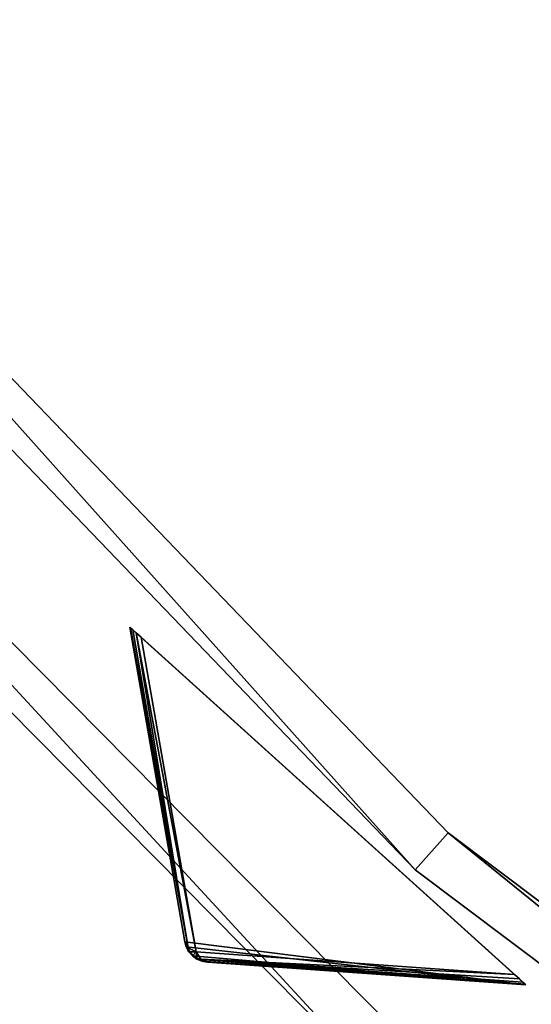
# Model space of a CAD drawing. Extents: x 1239 to 1951, y -365 to 347.
# Tile 4 of 98: x 1349 to 1370, y -274 to -235. Entities that reach past the tile are written whole.
import ezdxf

# ---------------------------------------------------------------- set-up
doc = ezdxf.new("R2010")
doc.units = 0
doc.header["$LTSCALE"] = 25.4
doc.layers.get('0').update_dxf_attribs({"color": 13, "linetype": 'CONTINUOUS'})

# ---------------------------------------------------------------- blocks, each defined once
blk = doc.blocks.new('GRUPUJ_10')
at = {"color": 0}
mesh = blk.add_polyface(dxfattribs=at)
corners = [(0, 334.731, 403.847), (1.997, 334.841, 403.847), (1.462, 391.844, 403.847), (7.718, 278.124, 403.847), (9.671, 278.553, 403.847), (24.417, 223.488, 403.847), (26.276, 224.224, 403.847), (49.663, 172.237, 403.847), (51.38, 173.263, 403.847), (82.804, 125.7, 403.847), (84.334, 126.988, 403.847), (122.98, 85.082, 403.847), (124.285, 86.599, 403.847), (145.389, 67.329, 403.847), (146.566, 68.945, 403.847), (169.152, 51.435, 403.847), (170.196, 53.141, 403.847), (220.124, 25.63, 403.847), (220.881, 27.482, 403.847), (274.575, 8.336, 403.847), (275.025, 10.285, 403.847), (331.094, 0, 403.847), (331.226, 1.996, 403.847), (388.22, 0.838, 403.847), (388.029, 2.829, 403.847), (443.963, 12.764, 403.847), (444.47, 10.83, 403.847), (497.579, 31.543, 403.847), (498.39, 29.714, 403.847), (547.489, 58.679, 403.847), (548.582, 57.004, 403.847), (592.399, 93.469, 403.847), (593.747, 91.992, 403.847), (631.147, 135.014, 403.847), (632.714, 133.772, 403.847), (662.728, 182.235, 403.847), (664.475, 181.261, 403.847), (686.326, 233.912, 403.847), (688.207, 233.23, 403.847), (701.329, 288.704, 403.847), (703.294, 288.333, 403.847), (707.348, 345.194, 403.847), (709.348, 345.143, 403.847), (3.451, 391.632, 403.847), (12.067, 447.982, 403.847), (13.996, 447.454, 403.847), (31.54, 501.693, 403.847), (33.36, 500.862, 403.847), (59.377, 551.584, 403.847), (61.039, 550.472, 403.847), (94.856, 596.363, 403.847), (96.318, 594.999, 403.847), (137.059, 634.872, 403.847), (138.283, 633.291, 403.847), (184.892, 666.112, 403.847), (185.847, 664.355, 403.847), (237.117, 689.274, 403.847), (237.778, 687.387, 403.847), (292.382, 703.759, 403.847), (292.732, 701.79, 403.847), (349.254, 709.192, 403.847), (349.284, 707.192, 403.847), (406.262, 705.431, 403.847), (405.97, 703.452, 403.847), (461.322, 690.668, 403.847), (461.927, 692.574, 403.847), (513.907, 669.17, 403.847), (514.81, 670.954, 403.847), (562.362, 639.515, 403.847), (563.54, 641.131, 403.847), (605.432, 602.471, 403.847), (606.854, 603.878, 403.847), (642.003, 558.999, 403.847), (643.632, 560.159, 403.847), (671.127, 510.222, 403.847), (672.921, 511.106, 403.847), (692.049, 457.406, 403.847), (693.962, 457.991, 403.847), (704.228, 401.918, 403.847), (706.21, 402.188, 403.847)]
mesh.append_faces([[corners[k] for k in face] for face in [(0, 1, 2), (1, 3, 4), (4, 5, 6), (6, 7, 8), (8, 9, 10), (10, 11, 12), (12, 13, 14), (14, 15, 16), (16, 17, 18), (18, 19, 20), (20, 21, 22), (22, 23, 24), (24, 23, 25), (25, 26, 27), (27, 28, 29), (29, 30, 31), (31, 32, 33), (33, 34, 35), (35, 36, 37), (37, 38, 39), (39, 40, 41), (2, 43, 44), (43, 2, 1), (44, 45, 46), (46, 47, 48), (48, 49, 50), (50, 51, 52), (52, 53, 54), (54, 55, 56), (56, 57, 58), (58, 59, 60), (60, 61, 62), (62, 64, 65), (65, 66, 67), (67, 68, 69), (69, 70, 71), (71, 72, 73), (73, 74, 75), (75, 76, 77), (77, 78, 79), (79, 41, 42)]], dxfattribs={"vtx0": -1, "vtx1": -1, "color": 0})
mesh.append_faces([[corners[k] for k in face] for face in [(1, 0, 3), (4, 3, 5), (6, 5, 7), (8, 7, 9), (10, 9, 11), (12, 11, 13), (14, 13, 15), (16, 15, 17), (18, 17, 19), (20, 19, 21), (22, 21, 23), (25, 23, 26), (27, 26, 28), (29, 28, 30), (31, 30, 32), (33, 32, 34), (35, 34, 36), (37, 36, 38), (39, 38, 40), (41, 40, 42), (44, 43, 45), (46, 45, 47), (48, 47, 49), (50, 49, 51), (52, 51, 53), (54, 53, 55), (56, 55, 57), (58, 57, 59), (60, 59, 61), (62, 61, 63), (62, 63, 64), (65, 64, 66), (67, 66, 68), (69, 68, 70), (71, 70, 72), (73, 72, 74), (75, 74, 76), (77, 76, 78), (79, 78, 41)]], dxfattribs={"vtx0": -1, "vtx2": -1, "color": 0})
mesh = blk.add_polyface(dxfattribs=at)
corners = [(1.462, 391.844, 383.847), (3.451, 391.632, 383.847), (1.997, 334.841, 383.847), (12.067, 447.982, 383.847), (13.996, 447.454, 383.847), (31.54, 501.693, 383.847), (33.36, 500.862, 383.847), (59.377, 551.584, 383.847), (61.039, 550.472, 383.847), (94.856, 596.363, 383.847), (96.318, 594.999, 383.847), (137.059, 634.872, 383.847), (138.283, 633.291, 383.847), (184.892, 666.112, 383.847), (185.847, 664.355, 383.847), (237.117, 689.274, 383.847), (237.778, 687.387, 383.847), (292.382, 703.759, 383.847), (292.732, 701.79, 383.847), (349.254, 709.192, 383.847), (349.284, 707.192, 383.847), (406.262, 705.431, 383.847), (405.97, 703.452, 383.847), (461.322, 690.668, 383.847), (461.927, 692.574, 383.847), (513.907, 669.17, 383.847), (514.81, 670.954, 383.847), (562.362, 639.515, 383.847), (563.54, 641.131, 383.847), (605.432, 602.471, 383.847), (606.854, 603.878, 383.847), (642.003, 558.999, 383.847), (643.632, 560.159, 383.847), (671.127, 510.222, 383.847), (672.921, 511.106, 383.847), (692.049, 457.406, 383.847), (693.962, 457.991, 383.847), (704.228, 401.918, 383.847), (706.21, 402.188, 383.847), (707.348, 345.194, 383.847), (709.348, 345.143, 383.847), (0, 334.731, 383.847), (7.718, 278.124, 383.847), (9.671, 278.553, 383.847), (24.417, 223.488, 383.847), (26.276, 224.224, 383.847), (49.663, 172.237, 383.847), (51.38, 173.263, 383.847), (82.804, 125.7, 383.847), (84.334, 126.988, 383.847), (122.98, 85.082, 383.847), (124.285, 86.599, 383.847), (145.389, 67.329, 383.847), (146.566, 68.945, 383.847), (169.152, 51.435, 383.847), (170.196, 53.141, 383.847), (220.124, 25.63, 383.847), (220.881, 27.482, 383.847), (274.575, 8.336, 383.847), (275.025, 10.285, 383.847), (331.094, 0, 383.847), (331.226, 1.996, 383.847), (388.22, 0.838, 383.847), (388.029, 2.829, 383.847), (443.963, 12.764, 383.847), (444.47, 10.83, 383.847), (497.579, 31.543, 383.847), (498.39, 29.714, 383.847), (547.489, 58.679, 383.847), (548.582, 57.004, 383.847), (592.399, 93.469, 383.847), (593.747, 91.992, 383.847), (631.147, 135.014, 383.847), (632.714, 133.772, 383.847), (662.728, 182.235, 383.847), (664.475, 181.261, 383.847), (686.326, 233.912, 383.847), (688.207, 233.23, 383.847), (701.329, 288.704, 383.847), (703.294, 288.333, 383.847)]
mesh.append_faces([[corners[k] for k in face] for face in [(1, 3, 4), (4, 5, 6), (6, 7, 8), (8, 9, 10), (10, 11, 12), (12, 13, 14), (14, 15, 16), (16, 17, 18), (18, 19, 20), (20, 21, 22), (22, 21, 23), (23, 24, 25), (25, 26, 27), (27, 28, 29), (29, 30, 31), (31, 32, 33), (33, 34, 35), (35, 36, 37), (37, 38, 39), (41, 2, 42), (42, 43, 44), (44, 45, 46), (46, 47, 48), (48, 49, 50), (50, 51, 52), (52, 53, 54), (54, 55, 56), (56, 57, 58), (58, 59, 60), (60, 61, 62), (62, 64, 65), (65, 66, 67), (67, 68, 69), (69, 70, 71), (71, 72, 73), (73, 74, 75), (75, 76, 77), (77, 78, 79), (79, 39, 40)]], dxfattribs={"vtx0": -1, "vtx1": -1, "color": 0})
mesh.append_faces([[corners[k] for k in face] for face in [(0, 1, 2), (1, 0, 3), (4, 3, 5), (6, 5, 7), (8, 7, 9), (10, 9, 11), (12, 11, 13), (14, 13, 15), (16, 15, 17), (18, 17, 19), (20, 19, 21), (23, 21, 24), (25, 24, 26), (27, 26, 28), (29, 28, 30), (31, 30, 32), (33, 32, 34), (35, 34, 36), (37, 36, 38), (39, 38, 40), (2, 41, 0), (42, 2, 43), (44, 43, 45), (46, 45, 47), (48, 47, 49), (50, 49, 51), (52, 51, 53), (54, 53, 55), (56, 55, 57), (58, 57, 59), (60, 59, 61), (62, 61, 63), (62, 63, 64), (65, 64, 66), (67, 66, 68), (69, 68, 70), (71, 70, 72), (73, 72, 74), (75, 74, 76), (77, 76, 78), (79, 78, 39)]], dxfattribs={"vtx0": -1, "vtx2": -1, "color": 0})
mesh = blk.add_polyface(dxfattribs=at)
corners = [(13.987, 284.721, 390.847), (9.244, 340.318, 390.847), (7.246, 340.238, 390.847), (15.946, 285.121, 390.847), (29.546, 231.005, 390.847), (31.416, 231.714, 390.847), (53.52, 180.48, 390.847), (55.252, 181.48, 390.847), (85.289, 134.455, 390.847), (86.838, 135.72, 390.847), (124.029, 94.122, 390.847), (125.355, 95.62, 390.847), (168.737, 60.526, 390.847), (169.806, 62.217, 390.847), (218.256, 34.537, 390.847), (219.04, 36.377, 390.847), (271.302, 16.828, 390.847), (271.781, 18.77, 390.847), (326.502, 7.857, 390.847), (326.663, 9.85, 390.847), (354.464, 6.73, 390.847), (354.464, 8.73, 390.847), (382.426, 7.857, 390.847), (382.265, 9.85, 390.847), (437.148, 18.77, 390.847), (437.626, 16.828, 390.847), (489.889, 36.377, 390.847), (490.672, 34.537, 390.847), (539.122, 62.217, 390.847), (540.191, 60.526, 390.847), (583.573, 95.62, 390.847), (584.899, 94.122, 390.847), (622.09, 135.72, 390.847), (623.639, 134.455, 390.847), (653.676, 181.48, 390.847), (655.408, 180.48, 390.847), (677.512, 231.714, 390.847), (679.382, 231.005, 390.847), (692.982, 285.121, 390.847), (694.941, 284.721, 390.847), (699.684, 340.318, 390.847), (701.682, 340.238, 390.847), (9.498, 396.116, 390.847), (11.483, 395.875, 390.847), (20.684, 450.911, 390.847), (22.605, 450.354, 390.847), (40.515, 503.201, 390.847), (42.322, 502.343, 390.847), (68.477, 551.632, 390.847), (70.123, 550.496, 390.847), (103.846, 594.952, 390.847), (105.289, 593.566, 390.847), (145.706, 632.036, 390.847), (146.908, 630.437, 390.847), (192.973, 661.926, 390.847), (193.902, 660.155, 390.847), (244.422, 683.846, 390.847), (245.055, 681.949, 390.847), (298.721, 697.23, 390.847), (299.042, 695.256, 390.847), (354.464, 701.73, 390.847), (354.464, 699.73, 390.847), (409.886, 695.256, 390.847), (410.207, 697.23, 390.847), (463.873, 681.949, 390.847), (464.506, 683.846, 390.847), (515.026, 660.155, 390.847), (515.955, 661.926, 390.847), (562.021, 630.437, 390.847), (563.222, 632.036, 390.847), (603.64, 593.566, 390.847), (605.082, 594.952, 390.847), (638.805, 550.496, 390.847), (640.451, 551.632, 390.847), (666.606, 502.343, 390.847), (668.413, 503.201, 390.847), (686.323, 450.354, 390.847), (688.244, 450.911, 390.847), (697.445, 395.875, 390.847), (699.43, 396.116, 390.847)]
mesh.append_faces([[corners[k] for k in face] for face in [(0, 1, 2), (1, 0, 3), (3, 4, 5), (5, 6, 7), (7, 8, 9), (9, 10, 11), (11, 12, 13), (13, 14, 15), (15, 16, 17), (17, 18, 19), (19, 20, 21), (21, 22, 23), (23, 22, 24), (24, 25, 26), (26, 27, 28), (28, 29, 30), (30, 31, 32), (32, 33, 34), (34, 35, 36), (36, 37, 38), (38, 39, 40), (42, 43, 44), (44, 45, 46), (46, 47, 48), (48, 49, 50), (50, 51, 52), (52, 53, 54), (54, 55, 56), (56, 57, 58), (58, 59, 60), (60, 62, 63), (63, 64, 65), (65, 66, 67), (67, 68, 69), (69, 70, 71), (71, 72, 73), (73, 74, 75), (75, 76, 77), (77, 78, 79), (79, 40, 41)]], dxfattribs={"vtx0": -1, "vtx1": -1, "color": 0})
mesh.append_faces([[corners[k] for k in face] for face in [(3, 0, 4), (5, 4, 6), (7, 6, 8), (9, 8, 10), (11, 10, 12), (13, 12, 14), (15, 14, 16), (17, 16, 18), (19, 18, 20), (21, 20, 22), (24, 22, 25), (26, 25, 27), (28, 27, 29), (30, 29, 31), (32, 31, 33), (34, 33, 35), (36, 35, 37), (38, 37, 39), (40, 39, 41), (1, 42, 2), (42, 1, 43), (44, 43, 45), (46, 45, 47), (48, 47, 49), (50, 49, 51), (52, 51, 53), (54, 53, 55), (56, 55, 57), (58, 57, 59), (60, 59, 61), (60, 61, 62), (63, 62, 64), (65, 64, 66), (67, 66, 68), (69, 68, 70), (71, 70, 72), (73, 72, 74), (75, 74, 76), (77, 76, 78), (79, 78, 40)]], dxfattribs={"vtx0": -1, "vtx2": -1, "color": 0})
mesh = blk.add_polyface(dxfattribs=at)
corners = [(9.498, 396.116, 383.847), (9.244, 340.318, 383.847), (7.246, 340.238, 383.847), (11.483, 395.875, 383.847), (20.684, 450.911, 383.847), (22.605, 450.354, 383.847), (40.515, 503.201, 383.847), (42.322, 502.343, 383.847), (68.477, 551.632, 383.847), (70.123, 550.496, 383.847), (103.846, 594.952, 383.847), (105.289, 593.566, 383.847), (145.706, 632.036, 383.847), (146.908, 630.437, 383.847), (192.973, 661.926, 383.847), (193.902, 660.155, 383.847), (244.422, 683.846, 383.847), (245.055, 681.949, 383.847), (298.721, 697.23, 383.847), (299.042, 695.256, 383.847), (354.464, 701.73, 383.847), (354.464, 699.73, 383.847), (410.207, 697.23, 383.847), (409.886, 695.256, 383.847), (463.873, 681.949, 383.847), (464.506, 683.846, 383.847), (515.026, 660.155, 383.847), (515.955, 661.926, 383.847), (562.021, 630.437, 383.847), (563.222, 632.036, 383.847), (603.64, 593.566, 383.847), (605.082, 594.952, 383.847), (638.805, 550.496, 383.847), (640.451, 551.632, 383.847), (666.606, 502.343, 383.847), (668.413, 503.201, 383.847), (686.323, 450.354, 383.847), (688.244, 450.911, 383.847), (697.445, 395.875, 383.847), (699.43, 396.116, 383.847), (699.684, 340.318, 383.847), (701.682, 340.238, 383.847), (13.987, 284.721, 383.847), (15.946, 285.121, 383.847), (29.546, 231.005, 383.847), (31.416, 231.714, 383.847), (53.52, 180.48, 383.847), (55.252, 181.48, 383.847), (85.289, 134.455, 383.847), (86.838, 135.72, 383.847), (124.029, 94.122, 383.847), (125.355, 95.62, 383.847), (168.737, 60.526, 383.847), (169.806, 62.217, 383.847), (218.256, 34.537, 383.847), (219.04, 36.377, 383.847), (271.302, 16.828, 383.847), (271.781, 18.77, 383.847), (326.502, 7.857, 383.847), (326.663, 9.85, 383.847), (354.464, 6.73, 383.847), (354.464, 8.73, 383.847), (382.265, 9.85, 383.847), (382.426, 7.857, 383.847), (437.148, 18.77, 383.847), (437.626, 16.828, 383.847), (489.889, 36.377, 383.847), (490.672, 34.537, 383.847), (539.122, 62.217, 383.847), (540.191, 60.526, 383.847), (583.573, 95.62, 383.847), (584.899, 94.122, 383.847), (622.09, 135.72, 383.847), (623.639, 134.455, 383.847), (653.676, 181.48, 383.847), (655.408, 180.48, 383.847), (677.512, 231.714, 383.847), (679.382, 231.005, 383.847), (692.982, 285.121, 383.847), (694.941, 284.721, 383.847)]
mesh.append_faces([[corners[k] for k in face] for face in [(0, 1, 2), (1, 0, 3), (3, 4, 5), (5, 6, 7), (7, 8, 9), (9, 10, 11), (11, 12, 13), (13, 14, 15), (15, 16, 17), (17, 18, 19), (19, 20, 21), (21, 22, 23), (23, 22, 24), (24, 25, 26), (26, 27, 28), (28, 29, 30), (30, 31, 32), (32, 33, 34), (34, 35, 36), (36, 37, 38), (38, 39, 40), (42, 43, 44), (44, 45, 46), (46, 47, 48), (48, 49, 50), (50, 51, 52), (52, 53, 54), (54, 55, 56), (56, 57, 58), (58, 59, 60), (60, 62, 63), (63, 64, 65), (65, 66, 67), (67, 68, 69), (69, 70, 71), (71, 72, 73), (73, 74, 75), (75, 76, 77), (77, 78, 79), (79, 40, 41)]], dxfattribs={"vtx0": -1, "vtx1": -1, "color": 0})
mesh.append_faces([[corners[k] for k in face] for face in [(3, 0, 4), (5, 4, 6), (7, 6, 8), (9, 8, 10), (11, 10, 12), (13, 12, 14), (15, 14, 16), (17, 16, 18), (19, 18, 20), (21, 20, 22), (24, 22, 25), (26, 25, 27), (28, 27, 29), (30, 29, 31), (32, 31, 33), (34, 33, 35), (36, 35, 37), (38, 37, 39), (40, 39, 41), (1, 42, 2), (42, 1, 43), (44, 43, 45), (46, 45, 47), (48, 47, 49), (50, 49, 51), (52, 51, 53), (54, 53, 55), (56, 55, 57), (58, 57, 59), (60, 59, 61), (60, 61, 62), (63, 62, 64), (65, 64, 66), (67, 66, 68), (69, 68, 70), (71, 70, 72), (73, 72, 74), (75, 74, 76), (77, 76, 78), (79, 78, 40)]], dxfattribs={"vtx0": -1, "vtx2": -1, "color": 0})
mesh = blk.add_polyface(dxfattribs=at)
corners = [(92.177, 343.66, 271.847), (94.175, 343.741, 271.847), (93.878, 385.871, 271.847), (97.269, 301.723, 271.847), (99.229, 302.123, 271.847), (109.022, 261.146, 271.847), (110.892, 261.855, 271.847), (127.132, 222.98, 271.847), (128.864, 223.98, 271.847), (151.13, 188.213, 271.847), (152.68, 189.478, 271.847), (180.394, 157.746, 271.847), (181.721, 159.243, 271.847), (214.167, 132.368, 271.847), (215.236, 134.058, 271.847), (251.573, 112.735, 271.847), (252.357, 114.575, 271.847), (291.644, 99.358, 271.847), (292.122, 101.3, 271.847), (333.342, 92.581, 271.847), (333.503, 94.575, 271.847), (354.464, 91.73, 271.847), (354.464, 93.73, 271.847), (375.587, 92.581, 271.847), (375.426, 94.575, 271.847), (416.806, 101.3, 271.847), (417.284, 99.358, 271.847), (456.571, 114.575, 271.847), (457.355, 112.735, 271.847), (493.692, 134.058, 271.847), (494.761, 132.368, 271.847), (527.208, 159.243, 271.847), (528.534, 157.746, 271.847), (556.249, 189.478, 271.847), (557.798, 188.213, 271.847), (580.064, 223.98, 271.847), (581.796, 222.98, 271.847), (598.036, 261.855, 271.847), (599.906, 261.146, 271.847), (609.7, 302.123, 271.847), (611.659, 301.723, 271.847), (614.753, 343.741, 271.847), (616.751, 343.66, 271.847), (615.05, 385.871, 271.847), (95.863, 385.63, 271.847), (102.328, 427.262, 271.847), (104.249, 426.706, 271.847), (117.308, 466.762, 271.847), (119.115, 465.904, 271.847), (138.431, 503.347, 271.847), (140.077, 502.211, 271.847), (165.148, 536.07, 271.847), (166.591, 534.685, 271.847), (196.769, 564.084, 271.847), (197.971, 562.485, 271.847), (232.474, 586.662, 271.847), (233.404, 584.891, 271.847), (271.339, 603.221, 271.847), (271.972, 601.324, 271.847), (312.356, 613.331, 271.847), (312.677, 611.357, 271.847), (354.464, 616.73, 271.847), (354.464, 614.73, 271.847), (396.251, 611.357, 271.847), (396.572, 613.331, 271.847), (436.956, 601.324, 271.847), (437.589, 603.221, 271.847), (475.524, 584.891, 271.847), (476.454, 586.662, 271.847), (510.957, 562.485, 271.847), (512.159, 564.084, 271.847), (542.337, 534.685, 271.847), (543.78, 536.07, 271.847), (568.851, 502.211, 271.847), (570.497, 503.347, 271.847), (589.813, 465.904, 271.847), (591.62, 466.762, 271.847), (604.679, 426.706, 271.847), (606.6, 427.262, 271.847), (613.065, 385.63, 271.847)]
mesh.append_faces([[corners[k] for k in face] for face in [(0, 1, 2), (1, 3, 4), (4, 5, 6), (6, 7, 8), (8, 9, 10), (10, 11, 12), (12, 13, 14), (14, 15, 16), (16, 17, 18), (18, 19, 20), (20, 21, 22), (22, 23, 24), (24, 23, 25), (25, 26, 27), (27, 28, 29), (29, 30, 31), (31, 32, 33), (33, 34, 35), (35, 36, 37), (37, 38, 39), (39, 40, 41), (2, 44, 45), (44, 2, 1), (45, 46, 47), (47, 48, 49), (49, 50, 51), (51, 52, 53), (53, 54, 55), (55, 56, 57), (57, 58, 59), (59, 60, 61), (61, 63, 64), (64, 65, 66), (66, 67, 68), (68, 69, 70), (70, 71, 72), (72, 73, 74), (74, 75, 76), (76, 77, 78), (78, 79, 43)]], dxfattribs={"vtx0": -1, "vtx1": -1, "color": 0})
mesh.append_faces([[corners[k] for k in face] for face in [(1, 0, 3), (4, 3, 5), (6, 5, 7), (8, 7, 9), (10, 9, 11), (12, 11, 13), (14, 13, 15), (16, 15, 17), (18, 17, 19), (20, 19, 21), (22, 21, 23), (25, 23, 26), (27, 26, 28), (29, 28, 30), (31, 30, 32), (33, 32, 34), (35, 34, 36), (37, 36, 38), (39, 38, 40), (41, 40, 42), (41, 42, 43), (45, 44, 46), (47, 46, 48), (49, 48, 50), (51, 50, 52), (53, 52, 54), (55, 54, 56), (57, 56, 58), (59, 58, 60), (61, 60, 62), (61, 62, 63), (64, 63, 65), (66, 65, 67), (68, 67, 69), (70, 69, 71), (72, 71, 73), (74, 73, 75), (76, 75, 77), (78, 77, 79), (43, 79, 41)]], dxfattribs={"vtx0": -1, "vtx2": -1, "color": 0})
mesh = blk.add_polyface(dxfattribs=at)
corners = [(93.878, 385.871, 264.847), (95.863, 385.63, 264.847), (94.175, 343.741, 264.847), (102.328, 427.262, 264.847), (104.249, 426.706, 264.847), (117.308, 466.762, 264.847), (119.115, 465.904, 264.847), (138.431, 503.347, 264.847), (140.077, 502.211, 264.847), (165.148, 536.07, 264.847), (166.591, 534.685, 264.847), (196.769, 564.084, 264.847), (197.971, 562.485, 264.847), (232.474, 586.662, 264.847), (233.404, 584.891, 264.847), (271.339, 603.221, 264.847), (271.972, 601.324, 264.847), (312.356, 613.331, 264.847), (312.677, 611.357, 264.847), (354.464, 616.73, 264.847), (354.464, 614.73, 264.847), (396.572, 613.331, 264.847), (396.251, 611.357, 264.847), (436.956, 601.324, 264.847), (437.589, 603.221, 264.847), (475.524, 584.891, 264.847), (476.454, 586.662, 264.847), (510.957, 562.485, 264.847), (512.159, 564.084, 264.847), (542.337, 534.685, 264.847), (543.78, 536.07, 264.847), (568.851, 502.211, 264.847), (570.497, 503.347, 264.847), (589.813, 465.904, 264.847), (591.62, 466.762, 264.847), (604.679, 426.706, 264.847), (606.6, 427.262, 264.847), (613.065, 385.63, 264.847), (615.05, 385.871, 264.847), (614.753, 343.741, 264.847), (92.177, 343.66, 264.847), (97.269, 301.723, 264.847), (99.229, 302.123, 264.847), (109.022, 261.146, 264.847), (110.892, 261.855, 264.847), (127.132, 222.98, 264.847), (128.864, 223.98, 264.847), (151.13, 188.213, 264.847), (152.68, 189.478, 264.847), (180.394, 157.746, 264.847), (181.721, 159.243, 264.847), (214.167, 132.368, 264.847), (215.236, 134.058, 264.847), (251.573, 112.735, 264.847), (252.357, 114.575, 264.847), (291.644, 99.358, 264.847), (292.122, 101.3, 264.847), (333.342, 92.581, 264.847), (333.503, 94.575, 264.847), (354.464, 91.73, 264.847), (354.464, 93.73, 264.847), (375.426, 94.575, 264.847), (375.587, 92.581, 264.847), (416.806, 101.3, 264.847), (417.284, 99.358, 264.847), (456.571, 114.575, 264.847), (457.355, 112.735, 264.847), (493.692, 134.058, 264.847), (494.761, 132.368, 264.847), (527.208, 159.243, 264.847), (528.534, 157.746, 264.847), (556.249, 189.478, 264.847), (557.798, 188.213, 264.847), (580.064, 223.98, 264.847), (581.796, 222.98, 264.847), (598.036, 261.855, 264.847), (599.906, 261.146, 264.847), (609.7, 302.123, 264.847), (611.659, 301.723, 264.847), (616.751, 343.66, 264.847)]
mesh.append_faces([[corners[k] for k in face] for face in [(1, 3, 4), (4, 5, 6), (6, 7, 8), (8, 9, 10), (10, 11, 12), (12, 13, 14), (14, 15, 16), (16, 17, 18), (18, 19, 20), (20, 21, 22), (22, 21, 23), (23, 24, 25), (25, 26, 27), (27, 28, 29), (29, 30, 31), (31, 32, 33), (33, 34, 35), (35, 36, 37), (37, 38, 39), (40, 2, 41), (41, 42, 43), (43, 44, 45), (45, 46, 47), (47, 48, 49), (49, 50, 51), (51, 52, 53), (53, 54, 55), (55, 56, 57), (57, 58, 59), (59, 61, 62), (62, 63, 64), (64, 65, 66), (66, 67, 68), (68, 69, 70), (70, 71, 72), (72, 73, 74), (74, 75, 76), (76, 77, 78), (78, 39, 79), (79, 39, 38)]], dxfattribs={"vtx0": -1, "vtx1": -1, "color": 0})
mesh.append_faces([[corners[k] for k in face] for face in [(0, 1, 2), (1, 0, 3), (4, 3, 5), (6, 5, 7), (8, 7, 9), (10, 9, 11), (12, 11, 13), (14, 13, 15), (16, 15, 17), (18, 17, 19), (20, 19, 21), (23, 21, 24), (25, 24, 26), (27, 26, 28), (29, 28, 30), (31, 30, 32), (33, 32, 34), (35, 34, 36), (37, 36, 38), (2, 40, 0), (41, 2, 42), (43, 42, 44), (45, 44, 46), (47, 46, 48), (49, 48, 50), (51, 50, 52), (53, 52, 54), (55, 54, 56), (57, 56, 58), (59, 58, 60), (59, 60, 61), (62, 61, 63), (64, 63, 65), (66, 65, 67), (68, 67, 69), (70, 69, 71), (72, 71, 73), (74, 73, 75), (76, 75, 77), (78, 77, 39)]], dxfattribs={"vtx0": -1, "vtx2": -1, "color": 0})
mesh = blk.add_polyface(dxfattribs=at)
corners = [(86.838, 135.72, 383.847), (125.355, 95.62, 390.847), (125.355, 95.62, 383.847), (86.838, 135.72, 390.847)]
mesh.append_faces([[corners[k] for k in face] for face in [(0, 1, 2), (1, 0, 3)]], dxfattribs={"vtx0": -1, "color": 0})
mesh = blk.add_polyface(dxfattribs=at)
corners = [(85.289, 134.455, 390.847), (124.029, 94.122, 383.847), (124.029, 94.122, 390.847), (85.289, 134.455, 383.847)]
mesh.append_faces([[corners[k] for k in face] for face in [(0, 1, 2), (1, 0, 3)]], dxfattribs={"vtx0": -1, "color": 0})
mesh = blk.add_polyface(dxfattribs=at)
corners = [(84.334, 126.988, 383.847), (124.285, 86.599, 403.847), (124.285, 86.599, 383.847), (84.334, 126.988, 403.847)]
mesh.append_faces([[corners[k] for k in face] for face in [(0, 1, 2), (1, 0, 3)]], dxfattribs={"vtx0": -1, "color": 0})
mesh = blk.add_polyface(dxfattribs=at)
corners = [(82.804, 125.7, 403.847), (122.98, 85.082, 383.847), (122.98, 85.082, 403.847), (82.804, 125.7, 383.847)]
mesh.append_faces([[corners[k] for k in face] for face in [(0, 1, 2), (1, 0, 3)]], dxfattribs={"vtx0": -1, "color": 0})
mesh = blk.add_polyface(dxfattribs=at)
corners = [(125.355, 95.62, 390.847), (169.806, 62.217, 383.847), (125.355, 95.62, 383.847), (169.806, 62.217, 390.847)]
mesh.append_faces([[corners[k] for k in face] for face in [(0, 1, 2), (1, 0, 3)]], dxfattribs={"vtx0": -1, "color": 0})
mesh = blk.add_polyface(dxfattribs=at)
corners = [(168.737, 60.526, 390.847), (124.029, 94.122, 383.847), (168.737, 60.526, 383.847), (124.029, 94.122, 390.847)]
mesh.append_faces([[corners[k] for k in face] for face in [(0, 1, 2), (1, 0, 3)]], dxfattribs={"vtx0": -1, "color": 0})
blk = doc.blocks.new('GRUPUJ_12')
at = {"color": 254}
mesh = blk.add_polyface(dxfattribs=at)
corners = [(114.338, 105.495, 245.041), (129.575, 91.739, 245), (114.531, 105.322, 245), (129.767, 91.566, 245.041), (114.194, 105.626, 245.162), (129.911, 91.435, 245.162), (114.104, 105.707, 245.357), (130.001, 91.354, 245.357), (114.074, 105.734, 245.616), (130.032, 91.326, 245.616), (114.074, 105.734, 395), (130.032, 91.326, 395)]
mesh.append_faces([[corners[k] for k in face] for face in [(0, 1, 2), (9, 10, 11)]], dxfattribs={"vtx0": -1, "color": 254})
mesh.append_faces([[corners[k] for k in face] for face in [(1, 0, 3), (3, 4, 5), (5, 6, 7), (7, 8, 9)]], dxfattribs={"vtx0": -1, "vtx1": -1, "color": 254})
mesh.append_faces([[corners[k] for k in face] for face in [(3, 0, 4), (5, 4, 6), (7, 6, 8), (9, 8, 10)]], dxfattribs={"vtx0": -1, "vtx2": -1, "color": 254})
mesh = blk.add_polyface(dxfattribs=at)
corners = [(114.074, 105.734, 245.616), (116.433, 92.819, 255.41), (116.29, 93.066, 255.75)]
mesh.append_faces([[corners[k] for k in face] for face in [(0, 1, 2)]], dxfattribs={"color": 254})
mesh = blk.add_polyface(dxfattribs=at)
corners = [(114.074, 105.734, 245.616), (114.104, 105.707, 245.357), (116.433, 92.819, 255.41)]
mesh.append_faces([[corners[k] for k in face] for face in [(0, 1, 2)]], dxfattribs={"color": 254})
mesh = blk.add_polyface(dxfattribs=at)
corners = [(114.074, 105.734, 395), (116.29, 93.066, 255.75), (116.29, 93.066, 384.866), (114.074, 105.734, 245.616)]
mesh.append_faces([[corners[k] for k in face] for face in [(0, 1, 2), (1, 0, 3)]], dxfattribs={"vtx0": -1, "color": 254})
mesh = blk.add_polyface(dxfattribs=at)
corners = [(116.29, 93.066, 384.866), (130.032, 91.326, 395), (114.074, 105.734, 395), (116.351, 92.854, 384.717), (116.604, 92.496, 384.594), (116.784, 92.367, 384.625), (116.986, 92.281, 384.717), (117.203, 92.241, 384.866)]
mesh.append_faces([[corners[k] for k in face] for face in [(0, 1, 2), (1, 6, 7)]], dxfattribs={"vtx0": -1, "color": 254})
mesh.append_faces([[corners[k] for k in face] for face in [(1, 0, 3), (1, 3, 4), (1, 4, 5), (1, 5, 6)]], dxfattribs={"vtx0": -1, "vtx2": -1, "color": 254})
mesh = blk.add_polyface(dxfattribs=at)
corners = [(114.104, 105.707, 245.357), (114.194, 105.626, 245.162), (116.433, 92.819, 255.41)]
mesh.append_faces([[corners[k] for k in face] for face in [(0, 1, 2)]], dxfattribs={"color": 254})
mesh = blk.add_polyface(dxfattribs=at)
corners = [(114.194, 105.626, 245.162), (114.338, 105.495, 245.041), (116.433, 92.819, 255.41)]
mesh.append_faces([[corners[k] for k in face] for face in [(0, 1, 2)]], dxfattribs={"color": 254})
mesh = blk.add_polyface(dxfattribs=at)
corners = [(114.338, 105.495, 245.041), (114.531, 105.322, 245), (116.747, 92.654, 255.134)]
mesh.append_faces([[corners[k] for k in face] for face in [(0, 1, 2)]], dxfattribs={"color": 254})
mesh = blk.add_polyface(dxfattribs=at)
corners = [(114.338, 105.495, 245.041), (116.747, 92.654, 255.134), (116.433, 92.819, 255.41)]
mesh.append_faces([[corners[k] for k in face] for face in [(0, 1, 2)]], dxfattribs={"color": 254})
mesh = blk.add_polyface(dxfattribs=at)
corners = [(129.575, 91.739, 245), (116.747, 92.654, 255.134), (114.531, 105.322, 245)]
mesh.append_faces([[corners[k] for k in face] for face in [(0, 1, 2)]], dxfattribs={"color": 254})
mesh = blk.add_polyface(dxfattribs=at)
corners = [(116.29, 93.066, 255.75), (116.433, 92.819, 255.41), (116.495, 92.661, 255.507)]
mesh.append_faces([[corners[k] for k in face] for face in [(0, 1, 2)]], dxfattribs={"color": 254})
mesh = blk.add_polyface(dxfattribs=at)
corners = [(116.29, 93.066, 255.75), (116.417, 92.724, 255.75), (116.351, 92.854, 384.717)]
mesh.append_faces([[corners[k] for k in face] for face in [(0, 1, 2)]], dxfattribs={"color": 254})
mesh = blk.add_polyface(dxfattribs=at)
corners = [(116.29, 93.066, 255.75), (116.351, 92.854, 384.717), (116.29, 93.066, 384.866)]
mesh.append_faces([[corners[k] for k in face] for face in [(0, 1, 2)]], dxfattribs={"color": 254})
mesh = blk.add_polyface(dxfattribs=at)
corners = [(116.29, 93.066, 255.75), (116.495, 92.661, 255.507), (116.417, 92.724, 255.75)]
mesh.append_faces([[corners[k] for k in face] for face in [(0, 1, 2)]], dxfattribs={"color": 254})
mesh = blk.add_polyface(dxfattribs=at)
corners = [(116.351, 92.854, 384.717), (116.417, 92.724, 255.75), (116.458, 92.661, 384.625)]
mesh.append_faces([[corners[k] for k in face] for face in [(0, 1, 2)]], dxfattribs={"color": 254})
mesh = blk.add_polyface(dxfattribs=at)
corners = [(116.433, 92.819, 255.41), (116.747, 92.654, 255.134), (116.495, 92.661, 255.507)]
mesh.append_faces([[corners[k] for k in face] for face in [(0, 1, 2)]], dxfattribs={"color": 254})
mesh = blk.add_polyface(dxfattribs=at)
corners = [(116.417, 92.724, 255.75), (116.495, 92.661, 255.507), (116.458, 92.661, 255.75)]
mesh.append_faces([[corners[k] for k in face] for face in [(0, 1, 2)]], dxfattribs={"color": 254})
mesh = blk.add_polyface(dxfattribs=at)
corners = [(116.417, 92.724, 255.75), (116.458, 92.661, 255.75), (116.458, 92.661, 384.625)]
mesh.append_faces([[corners[k] for k in face] for face in [(0, 1, 2)]], dxfattribs={"color": 254})
mesh = blk.add_polyface(dxfattribs=at)
corners = [(116.458, 92.661, 255.75), (116.495, 92.661, 255.507), (116.784, 92.367, 255.75)]
mesh.append_faces([[corners[k] for k in face] for face in [(0, 1, 2)]], dxfattribs={"color": 254})
mesh = blk.add_polyface(dxfattribs=at)
corners = [(116.458, 92.661, 255.75), (116.604, 92.496, 384.594), (116.458, 92.661, 384.625)]
mesh.append_faces([[corners[k] for k in face] for face in [(0, 1, 2)]], dxfattribs={"color": 254})
mesh = blk.add_polyface(dxfattribs=at)
corners = [(116.784, 92.367, 384.625), (116.604, 92.496, 384.594), (116.458, 92.661, 255.75)]
mesh.append_faces([[corners[k] for k in face] for face in [(0, 1, 2)]], dxfattribs={"color": 254})
mesh = blk.add_polyface(dxfattribs=at)
corners = [(116.784, 92.367, 384.625), (116.458, 92.661, 255.75), (116.784, 92.367, 255.75)]
mesh.append_faces([[corners[k] for k in face] for face in [(0, 1, 2)]], dxfattribs={"color": 254})
mesh = blk.add_polyface(dxfattribs=at)
corners = [(116.495, 92.661, 255.507), (116.747, 92.654, 255.134), (116.619, 92.513, 255.541)]
mesh.append_faces([[corners[k] for k in face] for face in [(0, 1, 2)]], dxfattribs={"color": 254})
mesh = blk.add_polyface(dxfattribs=at)
corners = [(116.495, 92.661, 255.507), (116.619, 92.513, 255.541), (116.784, 92.367, 255.75)]
mesh.append_faces([[corners[k] for k in face] for face in [(0, 1, 2)]], dxfattribs={"color": 254})
mesh = blk.add_polyface(dxfattribs=at)
corners = [(116.619, 92.513, 255.541), (116.747, 92.654, 255.134), (116.779, 92.405, 255.507)]
mesh.append_faces([[corners[k] for k in face] for face in [(0, 1, 2)]], dxfattribs={"color": 254})
mesh = blk.add_polyface(dxfattribs=at)
corners = [(116.784, 92.367, 255.75), (116.619, 92.513, 255.541), (116.779, 92.405, 255.507)]
mesh.append_faces([[corners[k] for k in face] for face in [(0, 1, 2)]], dxfattribs={"color": 254})
mesh = blk.add_polyface(dxfattribs=at)
corners = [(116.779, 92.405, 255.507), (116.747, 92.654, 255.134), (116.943, 92.358, 255.41)]
mesh.append_faces([[corners[k] for k in face] for face in [(0, 1, 2)]], dxfattribs={"color": 254})
mesh = blk.add_polyface(dxfattribs=at)
corners = [(116.943, 92.358, 255.41), (116.747, 92.654, 255.134), (129.575, 91.739, 245)]
mesh.append_faces([[corners[k] for k in face] for face in [(0, 1, 2)]], dxfattribs={"color": 254})
mesh = blk.add_polyface(dxfattribs=at)
corners = [(116.85, 92.333, 255.75), (116.779, 92.405, 255.507), (116.943, 92.358, 255.41)]
mesh.append_faces([[corners[k] for k in face] for face in [(0, 1, 2)]], dxfattribs={"color": 254})
mesh = blk.add_polyface(dxfattribs=at)
corners = [(116.784, 92.367, 255.75), (116.779, 92.405, 255.507), (116.85, 92.333, 255.75)]
mesh.append_faces([[corners[k] for k in face] for face in [(0, 1, 2)]], dxfattribs={"color": 254})
mesh = blk.add_polyface(dxfattribs=at)
corners = [(116.986, 92.281, 384.717), (116.784, 92.367, 384.625), (116.784, 92.367, 255.75)]
mesh.append_faces([[corners[k] for k in face] for face in [(0, 1, 2)]], dxfattribs={"color": 254})
mesh = blk.add_polyface(dxfattribs=at)
corners = [(117.203, 92.241, 384.866), (116.784, 92.367, 255.75), (116.85, 92.333, 255.75)]
mesh.append_faces([[corners[k] for k in face] for face in [(0, 1, 2)]], dxfattribs={"color": 254})
mesh = blk.add_polyface(dxfattribs=at)
corners = [(117.203, 92.241, 384.866), (116.986, 92.281, 384.717), (116.784, 92.367, 255.75)]
mesh.append_faces([[corners[k] for k in face] for face in [(0, 1, 2)]], dxfattribs={"color": 254})
mesh = blk.add_polyface(dxfattribs=at)
corners = [(116.85, 92.333, 255.75), (116.943, 92.358, 255.41), (117.203, 92.241, 255.75)]
mesh.append_faces([[corners[k] for k in face] for face in [(0, 1, 2)]], dxfattribs={"color": 254})
mesh = blk.add_polyface(dxfattribs=at)
corners = [(117.203, 92.241, 384.866), (116.85, 92.333, 255.75), (117.203, 92.241, 255.75)]
mesh.append_faces([[corners[k] for k in face] for face in [(0, 1, 2)]], dxfattribs={"color": 254})
mesh = blk.add_polyface(dxfattribs=at)
corners = [(116.943, 92.358, 255.41), (129.911, 91.435, 245.162), (130.001, 91.354, 245.357)]
mesh.append_faces([[corners[k] for k in face] for face in [(0, 1, 2)]], dxfattribs={"color": 254})
mesh = blk.add_polyface(dxfattribs=at)
corners = [(116.943, 92.358, 255.41), (129.575, 91.739, 245), (129.767, 91.566, 245.041)]
mesh.append_faces([[corners[k] for k in face] for face in [(0, 1, 2)]], dxfattribs={"color": 254})
mesh = blk.add_polyface(dxfattribs=at)
corners = [(117.203, 92.241, 255.75), (116.943, 92.358, 255.41), (130.001, 91.354, 245.357)]
mesh.append_faces([[corners[k] for k in face] for face in [(0, 1, 2)]], dxfattribs={"color": 254})
mesh = blk.add_polyface(dxfattribs=at)
corners = [(116.943, 92.358, 255.41), (129.767, 91.566, 245.041), (129.911, 91.435, 245.162)]
mesh.append_faces([[corners[k] for k in face] for face in [(0, 1, 2)]], dxfattribs={"color": 254})
mesh = blk.add_polyface(dxfattribs=at)
corners = [(130.032, 91.326, 395), (117.203, 92.241, 255.75), (130.032, 91.326, 245.616), (117.203, 92.241, 384.866)]
mesh.append_faces([[corners[k] for k in face] for face in [(0, 1, 2), (1, 0, 3)]], dxfattribs={"vtx0": -1, "color": 254})
mesh = blk.add_polyface(dxfattribs=at)
corners = [(117.203, 92.241, 255.75), (130.001, 91.354, 245.357), (130.032, 91.326, 245.616)]
mesh.append_faces([[corners[k] for k in face] for face in [(0, 1, 2)]], dxfattribs={"color": 254})
blk = doc.blocks.new('CRISTAL-L-7631-7630_STL_1')
at = {"color": 0}
blk.add_blockref('GRUPUJ_12', (144.99, -356.06, 144.219), dxfattribs=at)
at = {"color": 250}
blk.add_blockref('GRUPUJ_10', (146.534, -354.23, 165.372), dxfattribs=at)
blk = doc.blocks.new('GRUPUJ_16')
at = {"color": 0}
blk.add_blockref('CRISTAL-L-7631-7630_STL_1', (-144.99, 356.06, -7.219), dxfattribs=at)
blk = doc.blocks.new('GRUPUJ_5')
at = {"color": 0}
blk.add_blockref('GRUPUJ_16', (0, 0), dxfattribs=at)

msp = doc.modelspace()

# ---------------------------------------------------------------- block references
at = {"color": 0}
msp.add_blockref('GRUPUJ_5', (1239.459, -364.849), dxfattribs=at)

doc.saveas('drawing.dxf')
